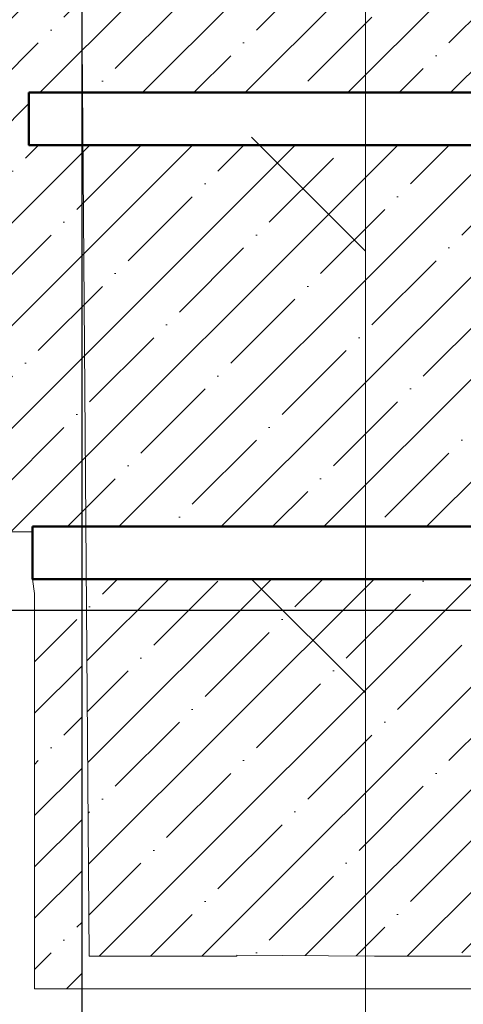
# Model space of a CAD drawing. Header units: millimetres. Extents: x -7161 to 110063, y -144197 to 42990.
# Tile 15 of 27: x 48076 to 50016, y -2077 to 2235. Entities that reach past the tile are written whole.
import ezdxf

# ---------------------------------------------------------------- set-up
doc = ezdxf.new("R2010")
doc.units = ezdxf.units.MM
for name, color, linetype, lineweight in [('Каркас', 130, 'Continuous', 50), ('Несущие стены', 10, 'Continuous', 40), ('Обмерные чертежи _09_02_2026_ 4 эт_dwg', 8, 'Continuous', 9), ('Оси', 7, 'Continuous', 9), ('Штриховка', 7, 'Continuous', 9)]:
    doc.layers.add(name, color=color, linetype=linetype, lineweight=lineweight)

# ---------------------------------------------------------------- blocks, each defined once
blk = doc.blocks.new('Обмерные чертежи _09_02_2026_ 4 эт_dwg_ось сокольники-2040950-Cхема демонтажа сборных ребристых плит перекрытия 4 этажа в осях _Г-Ж_1-3 и Г-Ж_10-12_')
at = {"layer": 'Оси', "color": 250, "lineweight": 30, "flags": 128}
for points in [[(-459017.2, 84678), (-459017.2, 80156.6), (-459017.2, 63892), (-459017.2, 56540.4), (-459017.2, 51884.2), (-459017.2, 45174.3), (-459017.2, 43179.1), (-459017.2, 36624.4), (-459017.2, 36124.4)], [(-445519.6, 43384.3), (-452017.7, 43384.3), (-455016.1, 43384.3), (-459017.2, 43384.3), (-462418.1, 43384.3), (-470317, 43384.3), (-482815.7, 43384.3), (-490714.2, 43384.3), (-493712.8, 43384.3), (-497864.2, 43384.3), (-500863.6, 43384.3), (-507364, 43384.3), (-513024.9, 43384.3), (-513524.9, 43384.3)]]:
    blk.add_lwpolyline(points, dxfattribs=at)
blk = doc.blocks.new('Обмерные чертежи _09_02_2026_ 4 эт_dwg-2040926-Cхема демонтажа сборных ребристых плит перекрытия 4 этажа в осях _Г-Ж_1-3 и Г-Ж_10-12_')
at = {"layer": 'Штриховка'}
h = blk.add_hatch(dxfattribs=at)
h.set_pattern_fill('FP_2', color=256, style=0, pattern_type=2)
h.set_pattern_definition([(45, (0, 0), (-224.5064, 224.5064), []), (45, (224.5, 0), (-224.5064, 224.5064), [396.875, -79.375, 0, -79.375])])
h.paths.add_polyline_path([(-390974.3, -150558.8), (-390974.3, -148901.5), (-391180.6, -148901.5), (-391180.6, -150558.8)])
h.paths.add_polyline_path([(-384109, -150558.8), (-384023.3, -150558.8), (-384023.3, -148901.5), (-384114.1, -148901.5), (-384115.1, -148764.4), (-390953, -148764.4), (-390941.3, -150415.1), (-390295.9, -150415.1), (-390295.8, -150411.4), (-389694.1, -150415.1), (-388956.3, -150415.1), (-388956.3, -150419.5), (-386973.2, -150431.4), (-386973.2, -150558.8), (-384115.1, -150558.8)])
h.paths.add_polyline_path([(-391199.3, -148557.5), (-391189.8, -148557.5), (-391189.8, -148534.4), (-384023.3, -148534.4), (-384023.3, -146863.9), (-391205.2, -146863.9), (-391205.2, -146633.9), (-384023.3, -146633.9), (-384023.3, -145064.6), (-391199.3, -145064.6), (-391199.3, -144834.6), (-384023.3, -144834.6), (-384023.3, -143404.1), (-384156.8, -143404.1), (-384157.8, -143264.1), (-391230, -143264.1), (-391230, -143034.1), (-388616.3, -143034.1), (-388615.8, -138675), (-391407.9, -138655.5), (-391485.4, -148557.5), (-391203.3, -148557.5)])
h.paths.add_polyline_path([(-384159.6, -143034.1), (-384162.4, -142670.6), (-384033, -142670.6), (-384033, -142479.5), (-384123.3, -142479.5), (-384123.3, -138675.6), (-385898.9, -138675.3), (-385898.9, -143034.1), (-384162.4, -143034.1)])
h.paths.add_polyline_path([(-386447.2, -143034.1), (-386198.9, -143034.1), (-386198.5, -138675.3), (-388316.3, -138675.3), (-388316.3, -143034.1), (-386733.1, -143034.1)])
h.paths.add_polyline_path([(-387746.4, -142252.1), (-387746.4, -141690.2), (-386370.5, -141690.2), (-386370.5, -142252.1), (-387640.2, -142252.1)])
at = {"lineweight": 9}
for p, q in [((-390231.1, -146830), (-389732.3, -147328.8)), ((-390231.1, -148764.4), (-389732.3, -149263.2))]:
    blk.add_line(p, q, dxfattribs=at)
at = {"lineweight": 9, "flags": 128}
for points in [[(-390133.8, -143404.1), (-389732.3, -143805.6), (-389732.3, -152314.2), (-392263.6, -152314.2)], [(-384023.3, -148764.4), (-384023.3, -150558.8), (-391180.6, -150558.8), (-391180.6, -148827.3), (-391189.8, -148764.4), (-391189.8, -148557.5), (-391485.4, -148557.5)]]:
    blk.add_lwpolyline(points, dxfattribs=at)
at = {"layer": 'Каркас', "flags": 128}
for points in [[(-391205.2, -146633.9), (-391205.2, -146863.9), (-383955.2, -146863.9), (-383955.2, -146633.9)], [(-391189.8, -148534.4), (-391189.8, -148764.4), (-383939.8, -148764.4), (-383939.8, -148534.4)]]:
    blk.add_lwpolyline(points, close=True, dxfattribs=at)
at = {"layer": 'Несущие стены', "color": 7, "lineweight": 9, "flags": 128}
blk.add_lwpolyline([(-400289.7, -142090.9), (-391439.2, -142090.9), (-391439.2, -141961.8), (-391001.7, -141961.8), (-391001.7, -142461.7), (-390881.3, -142461.7), (-390881.3, -142793.1), (-391000.2, -142793.1), (-390941.3, -150415.1), (-390295.9, -150415.1), (-390295.8, -150411.4), (-389694.1, -150415.1), (-388956.3, -150415.1), (-388956.3, -150419.5), (-384735, -150444.8), (-384103.3, -150448.6), (-384116.1, -148764.4)], dxfattribs=at)
blk.add_blockref('Обмерные чертежи _09_02_2026_ 4 эт_dwg_ось сокольники-2040950-Cхема демонтажа сборных ребристых плит перекрытия 4 этажа в осях _Г-Ж_1-3 и Г-Ж_10-12_', (68042.9, -192285.8))

msp = doc.modelspace()

# ---------------------------------------------------------------- block references
at = {"layer": 'Обмерные чертежи _09_02_2026_ 4 эт_dwg', "color": 7}
msp.add_blockref('Обмерные чертежи _09_02_2026_ 4 эт_dwg-2040926-Cхема демонтажа сборных ребристых плит перекрытия 4 этажа в осях _Г-Ж_1-3 и Г-Ж_10-12_', (439321.1, 148549.5), dxfattribs=at)

doc.saveas('drawing.dxf')
